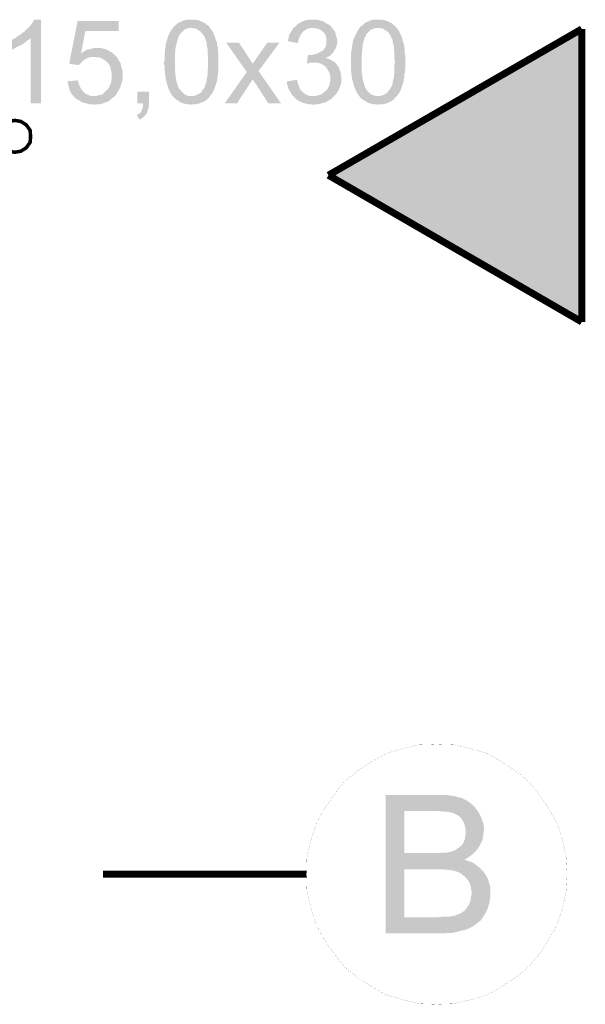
# Model space of a CAD drawing. Header units: millimetres. Extents: x -14047 to 49934, y -21523 to 14989.
# Tile 133 of 256: x 2189 to 2291, y 5599 to 5777. Entities that reach past the tile are written whole.
import ezdxf

# ---------------------------------------------------------------- set-up
doc = ezdxf.new("R2010")
doc.units = ezdxf.units.MM
doc.layers.add('H', color=7, linetype='Continuous')
doc.layers.add('P', color=7, linetype='Continuous')

msp = doc.modelspace()

# ---------------------------------------------------------------- hatches: boundary and pattern name
at = {"layer": 'H', "linetype": 'Continuous'}
for points in [[(2191.403, 5761.938), (2191.403, 5773.666), (2188.758, 5773.756), (2189.023, 5774.021), (2189.373, 5774.196), (2189.638, 5774.371), (2189.903, 5774.636), (2190.168, 5774.811), (2190.433, 5774.991), (2190.698, 5775.341), (2191.048, 5775.606), (2191.313, 5775.871), (2191.493, 5776.136), (2191.753, 5776.491), (2191.933, 5776.756), (2192.018, 5777.016), (2193.253, 5777.016), (2193.253, 5761.938)], [(2200.132, 5768.817), (2198.367, 5769.082), (2199.867, 5776.756), (2207.276, 5776.756), (2207.276, 5774.991), (2201.277, 5774.991), (2200.487, 5770.931), (2206.306, 5770.846), (2206.571, 5770.666), (2206.921, 5770.316), (2202.866, 5770.316), (2202.426, 5770.316), (2202.071, 5770.226), (2201.721, 5770.142), (2201.457, 5769.962), (2201.277, 5769.877), (2200.927, 5769.697), (2200.662, 5769.437), (2200.397, 5769.172), (2200.132, 5768.907)], [(2223.679, 5763.172), (2220.414, 5763.262), (2220.769, 5763.262), (2221.034, 5763.347), (2221.384, 5763.437), (2221.649, 5763.612), (2222.004, 5763.792), (2222.269, 5764.057), (2222.444, 5764.407), (2222.709, 5764.672), (2222.794, 5764.847), (2222.884, 5765.112), (2222.974, 5765.377), (2223.059, 5765.642), (2223.149, 5765.997), (2223.149, 5766.347), (2223.239, 5766.702), (2223.324, 5767.052), (2223.324, 5767.492), (2223.324, 5767.937), (2223.414, 5768.377), (2223.414, 5768.907), (2223.414, 5769.347), (2223.414, 5769.877), (2223.414, 5770.406), (2223.324, 5770.846), (2223.324, 5771.286), (2223.324, 5771.726), (2223.239, 5772.081), (2223.149, 5772.431), (2223.149, 5772.786), (2223.059, 5773.136), (2222.974, 5773.401), (2222.884, 5773.666), (2222.794, 5773.931), (2222.619, 5774.106), (2222.529, 5774.286), (2222.269, 5774.636), (2222.004, 5774.901), (2221.739, 5775.076), (2221.474, 5775.256), (2221.119, 5775.431), (2220.854, 5775.431), (2220.504, 5775.521), (2217.149, 5775.606), (2217.329, 5775.871), (2217.594, 5776.046), (2217.944, 5776.401), (2218.299, 5776.576), (2218.564, 5776.666), (2218.914, 5776.841), (2219.269, 5776.931), (2219.619, 5777.016), (2219.974, 5777.016), (2220.414, 5777.016), (2220.769, 5777.016), (2221.209, 5777.016), (2221.559, 5776.931), (2221.914, 5776.841), (2222.179, 5776.666), (2222.529, 5776.576), (2222.794, 5776.401), (2223.149, 5776.136), (2223.414, 5775.961), (2223.679, 5775.696), (2223.853, 5775.341), (2224.028, 5775.166), (2224.208, 5774.901), (2224.383, 5774.551), (2224.468, 5774.286), (2224.648, 5773.931), (2224.733, 5773.581), (2224.913, 5773.136), (2224.998, 5772.961), (2224.998, 5772.611), (2225.088, 5772.346), (2225.178, 5771.991), (2225.178, 5771.726), (2225.178, 5771.376), (2225.263, 5770.931), (2225.263, 5770.581), (2225.263, 5770.142), (2225.263, 5769.697), (2225.263, 5768.907), (2225.263, 5768.462), (2225.263, 5768.112), (2225.178, 5767.317), (2225.178, 5766.967), (2225.088, 5766.612), (2225.088, 5766.262), (2224.913, 5765.642), (2224.823, 5765.377), (2224.733, 5765.112), (2224.468, 5764.407), (2224.293, 5764.057), (2224.118, 5763.702)], [(2239.636, 5772.786), (2237.787, 5773.136), (2237.877, 5773.581), (2237.962, 5773.931), (2238.052, 5774.286), (2238.227, 5774.636), (2238.402, 5774.901), (2238.582, 5775.166), (2238.756, 5775.521), (2239.021, 5775.696), (2239.286, 5775.961), (2239.551, 5776.226), (2239.901, 5776.401), (2240.166, 5776.576), (2240.521, 5776.756), (2240.871, 5776.841), (2241.136, 5776.931), (2241.576, 5777.016), (2241.931, 5777.016), (2242.286, 5777.016), (2242.636, 5777.016), (2242.991, 5777.016), (2243.431, 5776.931), (2243.696, 5776.841), (2244.046, 5776.756), (2244.401, 5776.576), (2244.841, 5776.311), (2245.196, 5776.136), (2245.461, 5775.871), (2245.721, 5775.606), (2242.286, 5775.521), (2241.931, 5775.521), (2241.576, 5775.431), (2241.226, 5775.341), (2240.961, 5775.166), (2240.696, 5774.991), (2240.341, 5774.636), (2240.166, 5774.371), (2239.991, 5774.021), (2239.816, 5773.756), (2239.726, 5773.316), (2239.636, 5772.961)], [(2257.364, 5763.172), (2254.099, 5763.262), (2254.364, 5763.262), (2254.719, 5763.347), (2255.069, 5763.437), (2255.334, 5763.612), (2255.599, 5763.792), (2255.864, 5764.057), (2256.129, 5764.407), (2256.304, 5764.672), (2256.394, 5764.847), (2256.569, 5765.112), (2256.659, 5765.377), (2256.659, 5765.642), (2256.744, 5765.997), (2256.834, 5766.347), (2256.924, 5766.702), (2256.924, 5767.052), (2257.009, 5767.492), (2257.009, 5767.937), (2257.009, 5768.377), (2257.009, 5768.907), (2257.099, 5769.347), (2257.009, 5769.877), (2257.009, 5770.406), (2257.009, 5770.846), (2257.009, 5771.286), (2256.924, 5771.726), (2256.924, 5772.081), (2256.834, 5772.431), (2256.744, 5772.786), (2256.659, 5773.136), (2256.659, 5773.401), (2256.479, 5773.666), (2256.394, 5773.931), (2256.304, 5774.106), (2256.214, 5774.286), (2255.954, 5774.636), (2255.689, 5774.901), (2255.424, 5775.076), (2255.159, 5775.256), (2254.804, 5775.431), (2254.454, 5775.431), (2254.189, 5775.521), (2250.75, 5775.606), (2251.015, 5775.871), (2251.28, 5776.046), (2251.63, 5776.401), (2251.895, 5776.576), (2252.25, 5776.666), (2252.515, 5776.841), (2252.865, 5776.931), (2253.22, 5777.016), (2253.659, 5777.016), (2254.014, 5777.016), (2254.454, 5777.016), (2254.804, 5777.016), (2255.159, 5776.931), (2255.509, 5776.841), (2255.864, 5776.666), (2256.129, 5776.576), (2256.479, 5776.401), (2256.744, 5776.136), (2257.009, 5775.961), (2257.274, 5775.696), (2257.539, 5775.341), (2257.714, 5775.166), (2257.894, 5774.901), (2257.979, 5774.551), (2258.159, 5774.286), (2258.334, 5773.931), (2258.419, 5773.581), (2258.509, 5773.136), (2258.599, 5772.961), (2258.684, 5772.611), (2258.774, 5772.346), (2258.774, 5771.991), (2258.864, 5771.726), (2258.864, 5771.376), (2258.864, 5770.931), (2258.949, 5770.581), (2258.949, 5770.142), (2258.949, 5769.697), (2258.949, 5768.907), (2258.949, 5768.462), (2258.949, 5768.112), (2258.864, 5767.317), (2258.774, 5766.967), (2258.774, 5766.612), (2258.684, 5766.262), (2258.599, 5765.642), (2258.509, 5765.377), (2258.419, 5765.112), (2258.159, 5764.407), (2257.979, 5764.057), (2257.804, 5763.702)], [(2220.414, 5761.673), (2220.064, 5761.763), (2219.619, 5761.763), (2219.269, 5761.853), (2218.914, 5761.938), (2218.649, 5762.028), (2218.299, 5762.203), (2218.034, 5762.378), (2217.769, 5762.558), (2217.504, 5762.733), (2217.239, 5762.997), (2216.974, 5763.262), (2216.799, 5763.527), (2216.709, 5763.702), (2216.534, 5763.967), (2216.444, 5764.232), (2216.27, 5764.497), (2216.18, 5764.847), (2216.095, 5765.112), (2215.92, 5765.817), (2215.83, 5766.172), (2215.74, 5766.522), (2215.655, 5767.317), (2215.565, 5768.112), (2215.565, 5768.552), (2215.475, 5768.992), (2215.475, 5769.347), (2215.565, 5769.787), (2215.565, 5770.226), (2215.565, 5770.666), (2215.655, 5771.461), (2215.655, 5771.816), (2215.74, 5772.166), (2215.74, 5772.521), (2215.92, 5773.136), (2216.005, 5773.401), (2216.095, 5773.666), (2216.18, 5774.021), (2216.359, 5774.371), (2216.534, 5774.726), (2216.709, 5775.076), (2217.149, 5775.606), (2220.414, 5775.521), (2220.064, 5775.521), (2219.709, 5775.431), (2219.354, 5775.341), (2219.094, 5775.166), (2218.829, 5774.901), (2218.564, 5774.636), (2218.384, 5774.461), (2218.209, 5774.196), (2218.119, 5774.021), (2218.034, 5773.756), (2217.859, 5773.226), (2217.769, 5772.871), (2217.679, 5772.521), (2217.594, 5772.166), (2217.504, 5771.816), (2217.504, 5771.461), (2217.414, 5770.581), (2217.414, 5770.052), (2217.414, 5768.817), (2217.414, 5768.377), (2217.414, 5767.937), (2217.504, 5767.492), (2217.504, 5767.052), (2217.594, 5766.612), (2217.594, 5766.262), (2217.679, 5765.997), (2217.769, 5765.642), (2217.859, 5765.377), (2217.944, 5765.112), (2218.034, 5764.847), (2218.119, 5764.672), (2218.299, 5764.497), (2218.564, 5764.142), (2218.829, 5763.877), (2219.094, 5763.612), (2219.354, 5763.437), (2219.619, 5763.347), (2219.974, 5763.262), (2220.324, 5763.262), (2223.679, 5763.172), (2223.499, 5762.907), (2223.239, 5762.643), (2222.884, 5762.378), (2222.529, 5762.203), (2222.269, 5762.113), (2221.914, 5761.938), (2221.559, 5761.853), (2221.209, 5761.763), (2220.854, 5761.763), (2220.504, 5761.763)], [(2245.461, 5770.581), (2241.756, 5770.666), (2242.106, 5770.666), (2242.461, 5770.756), (2242.811, 5770.846), (2243.166, 5770.931), (2243.431, 5771.111), (2243.781, 5771.286), (2244.136, 5771.461), (2244.311, 5771.726), (2244.491, 5771.991), (2244.666, 5772.346), (2244.751, 5772.696), (2244.751, 5773.051), (2244.751, 5773.581), (2244.666, 5773.931), (2244.576, 5774.196), (2244.401, 5774.551), (2244.136, 5774.811), (2243.871, 5775.076), (2243.516, 5775.256), (2243.256, 5775.341), (2242.901, 5775.431), (2242.461, 5775.521), (2245.721, 5775.606), (2245.901, 5775.341), (2246.165, 5775.076), (2246.34, 5774.726), (2246.43, 5774.371), (2246.515, 5774.021), (2246.605, 5773.756), (2246.69, 5773.316), (2246.69, 5773.136), (2246.69, 5772.786), (2246.605, 5772.431), (2246.515, 5772.081), (2246.34, 5771.726), (2246.165, 5771.461), (2245.986, 5771.111), (2245.721, 5770.846)], [(2290.874, 5722.433), (2245.106, 5748.974), (2290.874, 5775.341)], [(2254.099, 5761.673), (2253.659, 5761.763), (2253.305, 5761.763), (2252.955, 5761.853), (2252.6, 5761.938), (2252.25, 5762.028), (2251.985, 5762.203), (2251.63, 5762.378), (2251.365, 5762.558), (2251.1, 5762.733), (2250.84, 5762.997), (2250.66, 5763.262), (2250.485, 5763.527), (2250.31, 5763.702), (2250.22, 5763.967), (2250.045, 5764.232), (2249.955, 5764.497), (2249.78, 5764.847), (2249.69, 5765.112), (2249.515, 5765.817), (2249.425, 5766.172), (2249.34, 5766.522), (2249.25, 5767.317), (2249.16, 5768.112), (2249.16, 5768.552), (2249.16, 5768.992), (2249.16, 5769.347), (2249.16, 5769.787), (2249.16, 5770.226), (2249.16, 5770.666), (2249.25, 5771.461), (2249.34, 5771.816), (2249.34, 5772.166), (2249.425, 5772.521), (2249.515, 5773.136), (2249.605, 5773.401), (2249.69, 5773.666), (2249.865, 5774.021), (2250.045, 5774.371), (2250.22, 5774.726), (2250.395, 5775.076), (2250.75, 5775.606), (2254.014, 5775.521), (2253.659, 5775.521), (2253.305, 5775.431), (2253.04, 5775.341), (2252.69, 5775.166), (2252.425, 5774.901), (2252.16, 5774.636), (2251.985, 5774.461), (2251.895, 5774.196), (2251.81, 5774.021), (2251.63, 5773.756), (2251.455, 5773.226), (2251.365, 5772.871), (2251.28, 5772.521), (2251.28, 5772.166), (2251.19, 5771.816), (2251.19, 5771.461), (2251.1, 5770.581), (2251.1, 5770.052), (2251.1, 5768.817), (2251.1, 5768.377), (2251.1, 5767.937), (2251.1, 5767.492), (2251.19, 5767.052), (2251.19, 5766.612), (2251.28, 5766.262), (2251.365, 5765.997), (2251.455, 5765.642), (2251.545, 5765.377), (2251.63, 5765.112), (2251.72, 5764.847), (2251.81, 5764.672), (2251.895, 5764.497), (2252.16, 5764.142), (2252.425, 5763.877), (2252.69, 5763.612), (2253.04, 5763.437), (2253.305, 5763.347), (2253.659, 5763.262), (2253.924, 5763.262), (2257.364, 5763.172), (2257.099, 5762.907), (2256.924, 5762.643), (2256.479, 5762.378), (2256.214, 5762.203), (2255.954, 5762.113), (2255.599, 5761.938), (2255.244, 5761.853), (2254.894, 5761.763), (2254.539, 5761.763), (2254.099, 5761.763)], [(2187.698, 5771.461), (2187.698, 5773.226), (2188.053, 5773.401), (2188.403, 5773.581), (2188.758, 5773.756), (2191.403, 5773.666), (2191.138, 5773.491), (2190.873, 5773.316), (2190.608, 5773.051), (2190.343, 5772.871), (2189.993, 5772.611), (2189.638, 5772.431), (2189.288, 5772.256), (2188.933, 5772.081), (2188.578, 5771.901), (2188.318, 5771.726), (2187.963, 5771.551)], [(2206.306, 5770.846), (2200.487, 5770.931), (2200.837, 5771.196), (2201.192, 5771.376), (2201.457, 5771.551), (2201.806, 5771.636), (2202.161, 5771.726), (2202.511, 5771.816), (2202.866, 5771.901), (2203.221, 5771.901), (2203.746, 5771.901), (2204.101, 5771.901), (2204.451, 5771.816), (2204.806, 5771.726), (2205.071, 5771.636), (2205.421, 5771.461), (2205.686, 5771.286), (2206.041, 5771.111)], [(2234.257, 5761.938), (2232.052, 5765.377), (2231.437, 5766.262), (2230.378, 5767.582), (2226.673, 5772.871), (2228.968, 5772.871), (2230.643, 5770.316), (2230.908, 5769.962), (2231.083, 5769.612), (2231.262, 5769.347), (2231.437, 5769.082), (2232.497, 5767.757), (2236.552, 5761.938)], [(2232.497, 5767.757), (2231.437, 5769.082), (2231.877, 5769.697), (2232.052, 5769.962), (2232.232, 5770.226), (2234.082, 5772.871), (2236.287, 5772.871)], [(2202.866, 5761.673), (2202.511, 5761.763), (2202.071, 5761.763), (2201.721, 5761.853), (2201.367, 5761.938), (2201.017, 5762.028), (2200.662, 5762.113), (2200.397, 5762.293), (2200.132, 5762.468), (2199.782, 5762.643), (2199.517, 5762.822), (2199.252, 5763.087), (2202.866, 5763.262), (2203.221, 5763.262), (2203.571, 5763.347), (2203.926, 5763.437), (2204.276, 5763.527), (2204.541, 5763.702), (2204.806, 5763.967), (2205.071, 5764.232), (2205.336, 5764.497), (2205.511, 5764.762), (2205.686, 5765.112), (2205.776, 5765.377), (2205.951, 5765.732), (2205.951, 5766.082), (2206.041, 5766.437), (2206.041, 5766.877), (2206.041, 5767.317), (2205.951, 5767.672), (2205.866, 5768.022), (2205.776, 5768.377), (2205.686, 5768.727), (2205.511, 5768.992), (2205.336, 5769.257), (2205.161, 5769.347), (2204.896, 5769.612), (2204.631, 5769.787), (2204.366, 5769.962), (2204.011, 5770.142), (2203.661, 5770.226), (2203.306, 5770.226), (2202.956, 5770.316), (2206.921, 5770.316), (2207.101, 5770.052), (2207.276, 5769.697), (2207.451, 5769.437), (2207.626, 5769.172), (2207.716, 5768.817), (2207.806, 5768.462), (2207.891, 5768.112), (2207.981, 5767.757), (2207.981, 5767.407), (2207.981, 5766.702), (2207.981, 5766.347), (2207.891, 5765.907), (2207.806, 5765.552), (2207.716, 5765.287), (2207.626, 5764.937), (2207.451, 5764.582), (2207.276, 5764.317), (2207.101, 5763.967), (2206.921, 5763.702), (2206.836, 5763.527), (2206.571, 5763.262), (2206.306, 5762.997), (2206.041, 5762.822), (2205.776, 5762.558), (2205.511, 5762.378), (2205.246, 5762.203), (2204.896, 5762.113), (2204.276, 5761.853), (2203.926, 5761.763), (2203.481, 5761.763), (2203.131, 5761.763)], [(2241.226, 5769.082), (2241.401, 5770.666), (2241.756, 5770.666), (2245.461, 5770.581), (2245.196, 5770.406), (2244.841, 5770.226), (2244.576, 5770.142), (2245.016, 5769.962), (2245.371, 5769.877), (2245.636, 5769.697), (2245.986, 5769.522), (2246.25, 5769.347), (2242.546, 5769.257), (2242.196, 5769.257), (2241.841, 5769.257), (2241.491, 5769.172)], [(2226.413, 5761.938), (2230.378, 5767.582), (2231.437, 5766.262), (2228.618, 5761.938)], [(2246.076, 5763.172), (2242.371, 5763.262), (2242.726, 5763.262), (2243.076, 5763.347), (2243.431, 5763.437), (2243.781, 5763.527), (2244.046, 5763.702), (2244.311, 5763.967), (2244.576, 5764.142), (2244.841, 5764.407), (2245.016, 5764.672), (2245.196, 5765.027), (2245.281, 5765.287), (2245.371, 5765.642), (2245.461, 5765.997), (2245.461, 5766.347), (2245.461, 5766.702), (2245.371, 5767.142), (2245.281, 5767.407), (2245.106, 5767.757), (2244.931, 5768.022), (2244.751, 5768.377), (2244.401, 5768.727), (2244.046, 5768.907), (2243.781, 5769.082), (2243.431, 5769.172), (2243.076, 5769.257), (2242.726, 5769.257), (2242.546, 5769.257), (2246.25, 5769.347), (2246.515, 5769.082), (2246.69, 5768.817), (2246.87, 5768.552), (2247.045, 5768.287), (2247.135, 5767.937), (2247.31, 5767.582), (2247.31, 5767.232), (2247.4, 5766.877), (2247.4, 5766.437), (2247.4, 5765.997), (2247.4, 5765.642), (2247.31, 5765.287), (2247.22, 5765.027), (2247.045, 5764.672), (2246.955, 5764.317), (2246.78, 5764.057), (2246.605, 5763.792), (2246.34, 5763.437)], [(2199.252, 5763.087), (2199.072, 5763.347), (2198.812, 5763.612), (2198.632, 5763.967), (2198.457, 5764.232), (2198.367, 5764.582), (2198.282, 5764.937), (2198.192, 5765.287), (2198.102, 5765.642), (2198.017, 5765.907), (2199.957, 5766.082), (2200.047, 5765.642), (2200.132, 5765.287), (2200.307, 5764.937), (2200.487, 5764.582), (2200.662, 5764.317), (2200.837, 5764.057), (2201.017, 5763.967), (2201.277, 5763.702), (2201.541, 5763.527), (2201.896, 5763.437), (2202.246, 5763.262), (2202.601, 5763.262), (2202.866, 5763.262)], [(2242.371, 5761.673), (2241.931, 5761.763), (2241.576, 5761.763), (2241.226, 5761.853), (2240.871, 5761.938), (2240.521, 5762.028), (2240.256, 5762.113), (2239.901, 5762.293), (2239.636, 5762.468), (2239.371, 5762.643), (2239.111, 5762.907), (2238.846, 5763.172), (2238.582, 5763.437), (2238.402, 5763.702), (2238.227, 5763.967), (2238.052, 5764.317), (2237.877, 5764.582), (2237.787, 5764.937), (2237.697, 5765.287), (2237.612, 5765.642), (2237.612, 5765.907), (2239.461, 5766.172), (2239.551, 5765.732), (2239.636, 5765.377), (2239.816, 5765.027), (2239.901, 5764.672), (2240.081, 5764.407), (2240.256, 5764.142), (2240.521, 5763.967), (2240.786, 5763.702), (2241.136, 5763.527), (2241.401, 5763.347), (2241.756, 5763.262), (2242.106, 5763.262), (2242.371, 5763.262), (2246.076, 5763.172), (2245.721, 5762.822), (2245.461, 5762.643), (2245.196, 5762.468), (2244.841, 5762.293), (2244.576, 5762.113), (2244.226, 5762.028), (2243.871, 5761.938), (2243.516, 5761.853), (2243.166, 5761.763), (2242.811, 5761.763)], [(2211.065, 5759.028), (2210.54, 5759.823), (2210.8, 5759.998), (2211.155, 5760.173), (2211.33, 5760.438), (2211.51, 5760.793), (2211.595, 5761.143), (2211.685, 5761.498), (2211.685, 5761.938), (2210.625, 5761.938), (2210.625, 5764.057), (2212.745, 5764.057), (2212.745, 5761.588), (2212.655, 5761.143), (2212.565, 5760.793), (2212.48, 5760.528), (2212.39, 5760.173), (2212.125, 5759.823), (2211.86, 5759.558), (2211.595, 5759.383), (2211.33, 5759.118)], [(2255.424, 5612.293), (2255.424, 5637.249), (2265.563, 5637.249), (2266.268, 5637.249), (2266.888, 5637.159), (2267.503, 5637.074), (2268.033, 5636.984), (2268.562, 5636.809), (2269.092, 5636.719), (2269.442, 5636.544), (2269.972, 5636.28), (2270.502, 5635.925), (2270.942, 5635.575), (2271.382, 5635.22), (2271.737, 5634.69), (2263.798, 5634.34), (2258.774, 5634.34), (2258.774, 5626.756), (2271.117, 5626.581), (2270.677, 5626.226), (2270.147, 5625.871), (2269.622, 5625.606), (2270.237, 5625.346), (2270.857, 5625.166), (2271.382, 5624.901), (2271.827, 5624.551), (2272.267, 5624.196), (2264.508, 5623.846), (2258.774, 5623.846), (2258.774, 5615.202), (2272.972, 5615.202), (2272.617, 5614.672), (2272.177, 5614.322), (2271.737, 5613.968), (2271.297, 5613.618), (2270.767, 5613.353), (2270.237, 5613.088), (2269.622, 5612.908), (2269.002, 5612.733), (2268.562, 5612.648), (2267.943, 5612.468), (2267.418, 5612.383), (2266.798, 5612.383), (2266.183, 5612.293), (2265.478, 5612.293)], [(2271.117, 5626.581), (2258.774, 5626.756), (2264.948, 5626.756), (2265.653, 5626.841), (2266.268, 5626.841), (2266.798, 5626.931), (2267.238, 5627.021), (2267.943, 5627.286), (2268.472, 5627.636), (2268.912, 5627.991), (2269.267, 5628.341), (2269.532, 5628.781), (2269.707, 5629.31), (2269.797, 5629.93), (2269.887, 5630.545), (2269.797, 5631.165), (2269.707, 5631.695), (2269.532, 5632.22), (2269.267, 5632.665), (2268.912, 5633.19), (2268.472, 5633.545), (2267.943, 5633.81), (2267.593, 5633.985), (2267.153, 5634.075), (2266.713, 5634.16), (2266.183, 5634.25), (2265.563, 5634.25), (2264.858, 5634.34), (2264.063, 5634.34), (2263.798, 5634.34), (2271.737, 5634.69), (2272.087, 5634.25), (2272.442, 5633.635), (2272.707, 5633.105), (2272.882, 5632.575), (2273.062, 5631.955), (2273.147, 5631.34), (2273.147, 5630.9), (2273.062, 5630.28), (2272.972, 5629.755), (2272.882, 5629.135), (2272.617, 5628.606), (2272.352, 5628.076), (2271.912, 5627.371), (2271.562, 5627.021)], [(2272.972, 5615.202), (2258.774, 5615.202), (2264.948, 5615.202), (2265.738, 5615.292), (2266.448, 5615.292), (2266.973, 5615.292), (2267.238, 5615.377), (2267.858, 5615.467), (2268.472, 5615.732), (2269.002, 5615.907), (2269.177, 5616.082), (2269.622, 5616.347), (2269.972, 5616.792), (2270.327, 5617.317), (2270.677, 5617.937), (2270.767, 5618.552), (2270.857, 5619.172), (2270.942, 5619.522), (2270.857, 5620.142), (2270.767, 5620.757), (2270.592, 5621.287), (2270.327, 5621.816), (2270.147, 5621.991), (2269.797, 5622.431), (2269.357, 5622.786), (2268.912, 5623.141), (2268.298, 5623.406), (2267.768, 5623.581), (2267.238, 5623.666), (2266.713, 5623.756), (2266.093, 5623.756), (2265.388, 5623.846), (2264.683, 5623.846), (2272.267, 5624.196), (2272.707, 5623.756), (2273.062, 5623.406), (2273.412, 5622.876), (2273.767, 5622.346), (2273.942, 5621.816), (2274.117, 5621.202), (2274.292, 5620.672), (2274.292, 5620.052), (2274.292, 5619.522), (2274.292, 5618.907), (2274.207, 5618.287), (2274.117, 5617.762), (2273.942, 5617.142), (2273.767, 5616.612), (2273.587, 5616.262), (2273.322, 5615.732)]]:
    msp.add_hatch(color=256, dxfattribs=at).paths.add_polyline_path(points)

# ---------------------------------------------------------------- linework, layer by layer
at = {"layer": 'P'}
for points, const_width in [([(2245.106, 5748.974), (2290.784, 5775.341)], 1.27), ([(2290.784, 5775.341), (2290.784, 5722.523)], 1.27), ([(2188.578, 5758.853), (2187.433, 5758.678), (2186.554, 5758.058), (2185.849, 5757.088), (2185.669, 5755.943), (2185.849, 5754.884), (2186.554, 5753.914), (2187.433, 5753.299), (2188.578, 5753.119), (2189.638, 5753.299), (2190.608, 5753.914), (2191.313, 5754.884), (2191.403, 5755.943), (2191.313, 5757.088), (2190.608, 5758.058), (2189.638, 5758.678), (2188.578, 5758.853)], 0.635), ([(2290.784, 5722.523), (2245.106, 5748.974)], 1.27), ([(2264.593, 5646.418), (2261.593, 5646.333), (2258.599, 5645.628), (2255.599, 5644.743), (2252.865, 5643.244), (2250.31, 5641.569), (2247.925, 5639.629), (2246.076, 5637.249), (2244.311, 5634.69), (2242.901, 5632.045), (2241.931, 5628.96), (2241.226, 5625.961), (2241.136, 5622.961), (2241.226, 5619.967), (2241.931, 5616.967), (2242.901, 5613.883), (2244.311, 5611.233), (2246.076, 5608.678), (2247.925, 5606.299), (2250.31, 5604.359), (2252.865, 5602.679), (2255.599, 5601.184), (2258.599, 5600.299), (2261.593, 5599.594), (2264.593, 5599.504), (2267.593, 5599.594), (2270.677, 5600.299), (2273.677, 5601.184), (2276.321, 5602.679), (2278.881, 5604.359), (2281.261, 5606.299), (2283.201, 5608.678), (2284.875, 5611.233), (2286.375, 5613.883), (2287.345, 5616.967), (2287.96, 5619.967), (2288.14, 5622.961), (2287.96, 5625.961), (2287.345, 5628.96), (2286.375, 5632.045), (2284.875, 5634.69), (2283.201, 5637.249), (2281.261, 5639.629), (2278.881, 5641.569), (2276.321, 5643.244), (2273.677, 5644.743), (2270.677, 5645.628), (2267.593, 5646.333), (2264.593, 5646.418)], 0.015), ([(2204.451, 5622.961), (2241.136, 5622.961)], 1.27)]:
    msp.add_lwpolyline(points, dxfattribs=dict(at, const_width=const_width))

doc.saveas('drawing.dxf')
